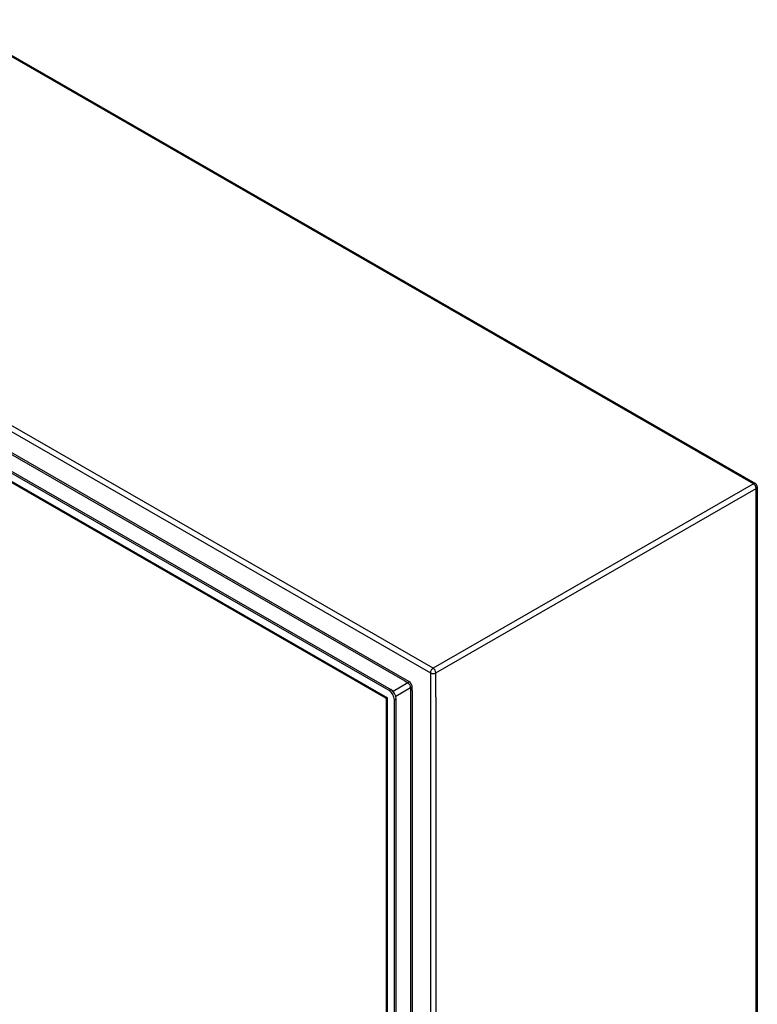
# Model space of a CAD drawing. Header units: inches. Extents: x 18 to 430, y 47 to 208.
# Tile 107 of 108: x 411 to 430, y 155 to 181. Entities that reach past the tile are written whole.
import ezdxf

# ---------------------------------------------------------------- set-up
doc = ezdxf.new("R2010")
doc.units = ezdxf.units.IN
doc.header["$MEASUREMENT"] = 0
doc.layers.add('Visible Edges(ANSI)', color=7, linetype='Continuous', lineweight=25)
doc.layers.add('Visible Tangent Edges(ANSI)', color=7, linetype='Continuous', lineweight=25)

msp = doc.modelspace()

# ---------------------------------------------------------------- linework, layer by layer
at = {"layer": 'Visible Edges(ANSI)'}
for p, q in [((400.269, 185.436), (429.828, 168.414)), ((420.284, 163.02), (391.588, 179.545)), ((391.636, 179.573), (420.332, 163.048)), ((420.198, 162.827), (391.715, 179.229)), ((429.878, 168.328), (429.878, 142.329)), ((420.214, 138.043), (420.214, 162.8)), ((420.423, 137.776), (420.423, 162.779)), ((420.472, 137.804), (420.472, 162.807))]:
    msp.add_line(p, q, dxfattribs=at)
at = {"layer": 'Visible Edges(ANSI)', "flags": 128}
msp.add_lwpolyline([(420.214, 162.8), (420.213, 162.808), (420.21, 162.816), (420.204, 162.823), (420.198, 162.827)], dxfattribs=at)
at = {"layer": 'Visible Edges(ANSI)'}
msp.add_arc((429.779, 168.328), 0.099, 0, 60.064, dxfattribs=at)
for centre, major_axis, start_param, end_param in [((420.284, 162.859), (0.098, -0.171), 0.787332, 2.358128), ((420.332, 162.887), (-0.098, 0.171), 3.928925, 5.499721)]:
    msp.add_ellipse(centre, major_axis=major_axis, ratio=0.578093, start_param=start_param, end_param=end_param, dxfattribs=at)
at = {"layer": 'Visible Tangent Edges(ANSI)'}
for p, q in [((429.779, 168.409), (400.22, 185.431)), ((391.805, 180.504), (421.363, 163.482)), ((421.433, 163.604), (391.875, 180.625)), ((420.799, 163.261), (392.369, 179.633)), ((420.706, 163.264), (392.419, 179.554)), ((391.629, 179.312), (420.243, 162.835)), ((429.779, 168.409), (421.433, 163.604)), ((421.503, 163.482), (429.849, 168.288)), ((429.849, 142.288), (429.849, 168.288)), ((421.363, 163.482), (421.363, 137.483)), ((421.503, 162.849), (421.503, 163.482)), ((420.777, 163.223), (420.39, 163)), ((420.706, 163.264), (420.777, 163.223)), ((420.332, 163.048), (420.284, 163.02)), ((420.46, 162.879), (420.847, 163.102)), ((420.847, 163.102), (420.847, 138.407)), ((420.891, 163.019), (420.891, 163.102)), ((420.891, 163.019), (420.891, 138.49)), ((420.243, 137.928), (420.243, 162.835)), ((420.423, 162.779), (420.472, 162.807)), ((421.503, 162.849), (421.503, 138.116))]:
    msp.add_line(p, q, dxfattribs=at)
for centre, major_axis, ratio, start_param, end_param in [((429.779, 168.328), (0.0494, 0.0858), 0.578093, 0, 0.783464), ((429.779, 168.328), (0.0494, -0.0858), 0.578093, 0.787332, 2.358128), ((429.779, 168.328), (0.099, 0), 0.575862, 5.497787, 6.283185), ((421.433, 163.523), (0.0494, 0.0858), 0.578093, 0.783464, 2.354261), ((421.433, 163.523), (-0.099, 0), 0.575862, 0.785398, 2.356194), ((421.433, 163.523), (-0.0494, 0.0858), 0.578093, 3.928925, 5.499721), ((420.777, 163.248), (0.0155, 0.0269), 0.578093, 3.925057, 5.495853), ((420.777, 163.142), (0.0494, -0.0858), 0.578093, 0.787332, 2.358128), ((420.799, 163.155), (-0.065, 0.113), 0.578093, 3.928925, 5.499721), ((420.869, 163.089), (0.031, 0), 0.575862, 0.785398, 2.356194), ((420.313, 162.875), (0.115, 0.047), 0.112147, 3.228242, 4.015574), ((420.313, 162.875), (-0.0986, -0.0765), 0.115347, 5.408573, 6.193971)]:
    msp.add_ellipse(centre, major_axis=major_axis, ratio=ratio, start_param=start_param, end_param=end_param, dxfattribs=at)

doc.saveas('drawing.dxf')
